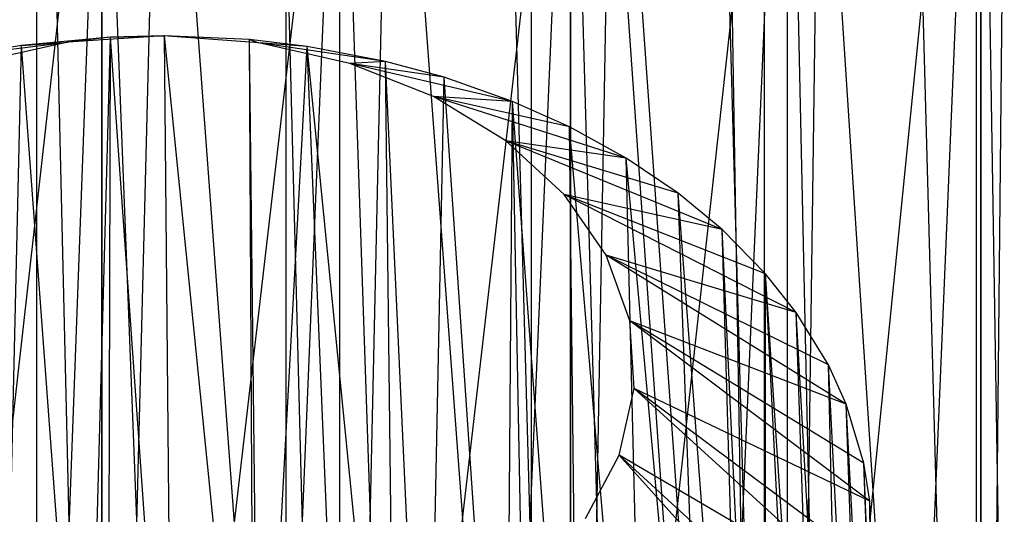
# Model space of a CAD drawing. Extents: x -3.55 to 3.54, y 0.19 to 5.65.
# Tile 25 of 58: x 2.04 to 2.62, y 2.08 to 2.37. Entities that reach past the tile are written whole.
import ezdxf

# ---------------------------------------------------------------- set-up
doc = ezdxf.new("R2010")
doc.units = 0
doc.header["$MEASUREMENT"] = 0
doc.layers.get('0').update_dxf_attribs({"color": 13, "linetype": 'CONTINUOUS'})

# ---------------------------------------------------------------- blocks, each defined once
blk = doc.blocks.new('EASY_LEFT_PM_STL')
at = {"color": 0}
for p, q in [((2.47696, 1.24154, 3.29064), (2.47696, 3.60785, 5.65694)), ((2.47696, 1.24154, 3.29064), (2.47696, 3.60785, 5.65694)), ((2.6005, 1.18745, 3.34473), (2.6005, 3.55376, 5.71103)), ((2.6005, 1.18745, 3.34473), (2.6005, 3.55376, 5.71103)), ((2.05333, 1.29754, 3.23465), (2.05333, 3.19058, 5.12769)), ((2.05333, 1.29754, 3.23465), (2.05333, 3.19058, 5.12769)), ((2.19864, 1.29754, 3.23465), (2.19864, 3.19058, 5.12769)), ((2.19864, 1.29754, 3.23465), (2.19864, 3.19058, 5.12769)), ((2.47696, 1.24154, 3.29064), (2.34147, 3.1717, 5.14657)), ((2.34147, 1.27866, 3.25353), (2.34147, 3.1717, 5.14657)), ((2.47696, 1.24154, 3.29064), (2.34147, 3.1717, 5.14657)), ((2.34147, 1.27866, 3.25353), (2.34147, 3.1717, 5.14657)), ((2.4452, 3.14515, 5.17312), (2.47696, 1.24154, 3.29064)), ((2.4452, 3.14515, 5.17312), (2.47696, 1.24154, 3.29064)), ((2.60295, 2.72021, 6.54458), (2.50941, 1.78658, 5.70825)), ((2.60295, 2.72021, 6.54458), (2.50941, 1.78658, 5.70825)), ((2.60295, 2.72021, 6.54458), (2.56491, 1.81347, 5.68137)), ((2.60295, 2.72021, 6.54458), (2.56491, 1.81347, 5.68137)), ((2.61667, 1.84386, 5.65098), (2.60295, 2.72021, 6.54458)), ((2.61667, 1.84386, 5.65098), (2.60295, 2.72021, 6.54458)), ((2.60295, 1.83524, 5.6596), (2.60295, 2.72021, 6.54458)), ((2.60295, 1.83524, 5.6596), (2.60295, 2.72021, 6.54458)), ((2.38909, 1.74422, 5.75061), (2.49016, 2.66342, 6.60137)), ((2.38909, 1.74422, 5.75061), (2.49016, 2.66342, 6.60137)), ((2.45064, 1.76344, 5.7314), (2.49016, 2.66342, 6.60137)), ((2.45064, 1.76344, 5.7314), (2.49016, 2.66342, 6.60137)), ((2.49016, 2.66342, 6.60137), (2.49016, 1.77844, 5.71639)), ((2.49016, 2.66342, 6.60137), (2.49016, 1.77844, 5.71639)), ((2.49016, 2.66342, 6.60137), (2.50941, 1.78658, 5.70825)), ((2.49016, 2.66342, 6.60137), (2.50941, 1.78658, 5.70825)), ((2.6005, 0.29882, 4.23337), (2.6005, 2.66512, 6.59967)), ((2.6005, 0.29882, 4.23337), (2.6005, 2.66512, 6.59967)), ((2.09133, 1.25757, 3.27461), (2.05878, 2.6431, 4.66337)), ((2.09133, 1.25757, 3.27461), (2.05878, 2.6431, 4.66337)), ((2.09133, 1.25757, 3.27461), (2.12598, 2.6453, 4.66117)), ((2.09133, 1.25757, 3.27461), (2.12598, 2.6453, 4.66117)), ((2.09133, 2.64472, 4.66176), (2.09133, 1.25757, 3.27461)), ((2.09133, 2.64472, 4.66176), (2.09133, 1.25757, 3.27461)), ((2.22964, 1.25291, 3.27927), (2.12598, 2.6453, 4.66117)), ((2.22964, 1.25291, 3.27927), (2.12598, 2.6453, 4.66117)), ((2.22964, 1.25291, 3.27927), (2.19319, 2.6431, 4.66337)), ((2.22964, 1.25291, 3.27927), (2.19319, 2.6431, 4.66337)), ((2.22964, 2.64006, 4.66642), (2.22964, 1.25291, 3.27927)), ((2.22964, 2.64006, 4.66642), (2.22964, 1.25291, 3.27927)), ((2.22964, 1.25291, 3.27927), (2.25982, 2.63653, 4.66994)), ((2.22964, 1.25291, 3.27927), (2.25982, 2.63653, 4.66994)), ((2.3642, 1.22983, 3.30236), (2.25982, 2.63653, 4.66994)), ((2.3642, 1.22983, 3.30236), (2.25982, 2.63653, 4.66994)), ((2.3642, 1.22983, 3.30236), (2.32531, 2.62564, 4.68083)), ((2.3642, 1.22983, 3.30236), (2.32531, 2.62564, 4.68083)), ((2.3642, 2.62275, 6.64204), (2.25982, 1.71821, 5.77662)), ((2.3642, 2.62275, 6.64204), (2.25982, 1.71821, 5.77662)), ((2.3642, 2.62275, 6.64204), (2.32531, 1.7291, 5.76573)), ((2.3642, 2.62275, 6.64204), (2.32531, 1.7291, 5.76573)), ((2.38909, 1.74422, 5.75061), (2.3642, 2.62275, 6.64204)), ((2.38909, 1.74422, 5.75061), (2.3642, 2.62275, 6.64204)), ((2.3642, 1.73777, 5.75707), (2.3642, 2.62275, 6.64204)), ((2.3642, 1.73777, 5.75707), (2.3642, 2.62275, 6.64204)), ((2.3642, 2.61697, 4.6895), (2.3642, 1.22983, 3.30236)), ((2.3642, 2.61697, 4.6895), (2.3642, 1.22983, 3.30236)), ((2.3642, 1.22983, 3.30236), (2.38909, 2.61052, 4.69595)), ((2.3642, 1.22983, 3.30236), (2.38909, 2.61052, 4.69595)), ((2.49016, 1.18916, 3.34303), (2.38909, 2.61052, 4.69595)), ((2.49016, 1.18916, 3.34303), (2.38909, 2.61052, 4.69595)), ((2.47696, 0.24473, 4.28745), (2.47696, 2.61103, 6.65376)), ((2.47696, 0.24473, 4.28745), (2.47696, 2.61103, 6.65376)), ((2.12598, 1.70944, 5.78539), (2.22964, 2.59966, 6.66513)), ((2.12598, 1.70944, 5.78539), (2.22964, 2.59966, 6.66513)), ((2.19319, 1.71164, 5.78319), (2.22964, 2.59966, 6.66513)), ((2.19319, 1.71164, 5.78319), (2.22964, 2.59966, 6.66513)), ((2.22964, 2.59966, 6.66513), (2.22964, 1.71468, 5.78015)), ((2.22964, 2.59966, 6.66513), (2.22964, 1.71468, 5.78015)), ((2.22964, 2.59966, 6.66513), (2.25982, 1.71821, 5.77662)), ((2.22964, 2.59966, 6.66513), (2.25982, 1.71821, 5.77662)), ((2.09133, 2.595, 6.66979), (1.99215, 1.71821, 5.77662)), ((2.09133, 2.595, 6.66979), (1.99215, 1.71821, 5.77662)), ((2.09133, 2.595, 6.66979), (2.05878, 1.71164, 5.78319)), ((2.09133, 2.595, 6.66979), (2.05878, 1.71164, 5.78319)), ((2.12598, 1.70944, 5.78539), (2.09133, 2.595, 6.66979)), ((2.12598, 1.70944, 5.78539), (2.09133, 2.595, 6.66979)), ((2.09133, 1.71003, 5.78481), (2.09133, 2.595, 6.66979)), ((2.09133, 1.71003, 5.78481), (2.09133, 2.595, 6.66979)), ((2.49016, 1.18916, 3.34303), (2.45064, 2.59131, 4.71517)), ((2.49016, 1.18916, 3.34303), (2.45064, 2.59131, 4.71517)), ((2.34147, 0.20761, 4.32457), (2.34147, 2.57392, 6.69087)), ((2.34147, 0.20761, 4.32457), (2.34147, 2.57392, 6.69087)), ((2.49016, 2.5763, 4.73017), (2.49016, 1.18916, 3.34303)), ((2.49016, 2.5763, 4.73017), (2.49016, 1.18916, 3.34303)), ((2.49016, 1.18916, 3.34303), (2.50941, 2.56816, 4.73831)), ((2.49016, 1.18916, 3.34303), (2.50941, 2.56816, 4.73831)), ((2.60295, 1.13236, 3.39982), (2.50941, 2.56816, 4.73831)), ((2.60295, 1.13236, 3.39982), (2.50941, 2.56816, 4.73831)), ((2.05333, 0.18873, 4.34345), (2.05333, 2.55504, 6.70975)), ((2.05333, 0.18873, 4.34345), (2.05333, 2.55504, 6.70975)), ((2.19864, 0.18873, 4.34345), (2.19864, 2.55504, 6.70975)), ((2.19864, 0.18873, 4.34345), (2.19864, 2.55504, 6.70975)), ((2.60295, 1.13236, 3.39982), (2.56491, 2.54127, 4.7652)), ((2.60295, 1.13236, 3.39982), (2.56491, 2.54127, 4.7652)), ((2.60295, 2.51951, 4.78697), (2.60295, 1.13236, 3.39982)), ((2.60295, 2.51951, 4.78697), (2.60295, 1.13236, 3.39982)), ((2.60295, 1.13236, 3.39982), (2.61667, 2.51088, 4.79559)), ((2.60295, 1.13236, 3.39982), (2.61667, 2.51088, 4.79559)), ((2.0963, 2.35704, 4.81984), (2.04445, 2.35205, 4.82483)), ((2.0963, 2.35704, 4.81984), (2.04445, 2.35205, 4.82483)), ((2.12712, 2.35779, 5.01396), (2.07162, 2.35396, 5.01779)), ((2.12712, 2.35779, 5.01396), (2.07162, 2.35396, 5.01779)), ((2.0963, 2.35704, 4.81984), (2.07162, 2.35396, 5.01779)), ((2.0963, 2.35704, 4.81984), (2.07162, 2.35396, 5.01779)), ((2.08234, 1.84121, 4.27779), (2.0963, 2.35704, 4.81984)), ((2.08234, 1.84121, 4.27779), (2.0963, 2.35704, 4.81984)), ((2.09489, 1.84198, 4.27702), (2.0963, 2.35704, 4.81984)), ((2.09489, 1.84198, 4.27702), (2.0963, 2.35704, 4.81984)), ((2.12769, 2.35779, 4.81909), (2.0963, 2.35704, 4.81984)), ((2.0963, 2.35704, 4.81984), (2.12712, 2.35779, 5.01396)), ((2.0963, 2.35704, 4.81984), (2.12712, 2.35779, 5.01396)), ((2.12769, 2.35779, 4.81909), (2.0963, 2.35704, 4.81984)), ((2.13265, 1.84274, 4.27626), (2.0963, 2.35704, 4.81984)), ((2.13265, 1.84274, 4.27626), (2.0963, 2.35704, 4.81984)), ((2.18258, 2.35364, 5.01811), (2.12712, 2.35779, 5.01396)), ((2.17731, 2.35553, 4.82135), (2.12712, 2.35779, 5.01396)), ((2.18258, 2.35364, 5.01811), (2.12712, 2.35779, 5.01396)), ((2.12769, 2.35779, 4.81909), (2.12712, 2.35779, 5.01396)), ((2.17731, 2.35553, 4.82135), (2.12712, 2.35779, 5.01396)), ((2.12769, 2.35779, 4.81909), (2.12712, 2.35779, 5.01396)), ((2.17731, 2.35553, 4.82135), (2.12769, 2.35779, 4.81909)), ((2.17975, 1.8404, 4.2786), (2.12769, 2.35779, 4.81909)), ((2.17731, 2.35553, 4.82135), (2.12769, 2.35779, 4.81909)), ((2.17975, 1.8404, 4.2786), (2.12769, 2.35779, 4.81909)), ((2.13265, 1.84274, 4.27626), (2.12769, 2.35779, 4.81909)), ((2.13265, 1.84274, 4.27626), (2.12769, 2.35779, 4.81909)), ((2.01643, 2.34734, 4.82954), (2.07162, 2.35396, 5.01779)), ((2.01643, 2.34734, 4.82954), (2.07162, 2.35396, 5.01779)), ((2.04445, 2.35205, 4.82483), (2.01643, 2.34734, 4.82954)), ((2.04445, 2.35205, 4.82483), (2.01643, 2.34734, 4.82954)), ((2.07162, 2.35396, 5.01779), (2.01835, 2.34231, 5.02943)), ((2.07162, 2.35396, 5.01779), (2.01835, 2.34231, 5.02943)), ((2.03261, 1.83557, 4.28343), (2.04445, 2.35205, 4.82483)), ((2.03261, 1.83557, 4.28343), (2.04445, 2.35205, 4.82483)), ((2.04445, 2.35205, 4.82483), (2.07162, 2.35396, 5.01779)), ((2.04445, 2.35205, 4.82483), (2.07162, 2.35396, 5.01779)), ((2.08234, 1.84121, 4.27779), (2.04445, 2.35205, 4.82483)), ((2.08234, 1.84121, 4.27779), (2.04445, 2.35205, 4.82483)), ((2.21087, 2.35156, 4.82532), (2.17731, 2.35553, 4.82135)), ((2.17731, 2.35553, 4.82135), (2.18258, 2.35364, 5.01811)), ((2.17731, 2.35553, 4.82135), (2.18258, 2.35364, 5.01811)), ((2.18288, 1.84012, 4.27888), (2.17731, 2.35553, 4.82135)), ((2.21087, 2.35156, 4.82532), (2.17731, 2.35553, 4.82135)), ((2.18288, 1.84012, 4.27888), (2.17731, 2.35553, 4.82135)), ((2.17975, 1.8404, 4.2786), (2.17731, 2.35553, 4.82135)), ((2.17975, 1.8404, 4.2786), (2.17731, 2.35553, 4.82135)), ((2.23571, 2.34168, 5.03007), (2.18258, 2.35364, 5.01811)), ((2.25635, 2.34288, 4.834), (2.18258, 2.35364, 5.01811)), ((2.23571, 2.34168, 5.03007), (2.18258, 2.35364, 5.01811)), ((2.21087, 2.35156, 4.82532), (2.18258, 2.35364, 5.01811)), ((2.25635, 2.34288, 4.834), (2.18258, 2.35364, 5.01811)), ((2.21087, 2.35156, 4.82532), (2.18258, 2.35364, 5.01811)), ((2.18288, 1.84012, 4.27888), (2.21087, 2.35156, 4.82532)), ((2.18288, 1.84012, 4.27888), (2.21087, 2.35156, 4.82532)), ((2.25635, 2.34288, 4.834), (2.21087, 2.35156, 4.82532)), ((2.26255, 1.82715, 4.29185), (2.21087, 2.35156, 4.82532)), ((2.25635, 2.34288, 4.834), (2.21087, 2.35156, 4.82532)), ((2.23233, 1.83339, 4.28561), (2.21087, 2.35156, 4.82532)), ((2.26255, 1.82715, 4.29185), (2.21087, 2.35156, 4.82532)), ((2.23233, 1.83339, 4.28561), (2.21087, 2.35156, 4.82532)), ((2.25635, 2.34288, 4.834), (2.23571, 2.34168, 5.03007)), ((2.25635, 2.34288, 4.834), (2.23571, 2.34168, 5.03007)), ((2.28435, 2.3224, 5.04935), (2.23571, 2.34168, 5.03007)), ((2.33037, 2.31956, 4.85731), (2.23571, 2.34168, 5.03007)), ((2.28435, 2.3224, 5.04935), (2.23571, 2.34168, 5.03007)), ((2.29057, 2.33362, 4.84325), (2.23571, 2.34168, 5.03007)), ((2.33037, 2.31956, 4.85731), (2.23571, 2.34168, 5.03007)), ((2.29057, 2.33362, 4.84325), (2.23571, 2.34168, 5.03007)), ((2.29057, 2.33362, 4.84325), (2.25635, 2.34288, 4.834)), ((2.28035, 1.82266, 4.29634), (2.25635, 2.34288, 4.834)), ((2.29057, 2.33362, 4.84325), (2.25635, 2.34288, 4.834)), ((2.28035, 1.82266, 4.29634), (2.25635, 2.34288, 4.834)), ((2.26255, 1.82715, 4.29185), (2.25635, 2.34288, 4.834)), ((2.26255, 1.82715, 4.29185), (2.25635, 2.34288, 4.834)), ((2.28035, 1.82266, 4.29634), (2.29057, 2.33362, 4.84325)), ((2.28035, 1.82266, 4.29634), (2.29057, 2.33362, 4.84325)), ((2.33037, 2.31956, 4.85731), (2.29057, 2.33362, 4.84325)), ((2.32628, 1.80805, 4.31095), (2.29057, 2.33362, 4.84325)), ((2.33037, 2.31956, 4.85731), (2.29057, 2.33362, 4.84325)), ((2.32628, 1.80805, 4.31095), (2.29057, 2.33362, 4.84325)), ((2.32651, 2.29659, 5.07515), (2.28435, 2.3224, 5.04935)), ((2.39655, 2.28648, 4.89039), (2.28435, 2.3224, 5.04935)), ((2.32651, 2.29659, 5.07515), (2.28435, 2.3224, 5.04935)), ((2.36354, 2.30471, 4.87217), (2.28435, 2.3224, 5.04935)), ((2.39655, 2.28648, 4.89039), (2.28435, 2.3224, 5.04935)), ((2.36354, 2.30471, 4.87217), (2.28435, 2.3224, 5.04935)), ((2.33037, 2.31956, 4.85731), (2.28435, 2.3224, 5.04935)), ((2.33037, 2.31956, 4.85731), (2.28435, 2.3224, 5.04935)), ((2.32628, 1.80805, 4.31095), (2.33037, 2.31956, 4.85731)), ((2.32628, 1.80805, 4.31095), (2.33037, 2.31956, 4.85731)), ((2.36354, 2.30471, 4.87217), (2.33037, 2.31956, 4.85731)), ((2.3695, 1.78977, 4.32923), (2.33037, 2.31956, 4.85731)), ((2.36354, 2.30471, 4.87217), (2.33037, 2.31956, 4.85731)), ((2.34011, 1.80272, 4.31628), (2.33037, 2.31956, 4.85731)), ((2.3695, 1.78977, 4.32923), (2.33037, 2.31956, 4.85731)), ((2.34011, 1.80272, 4.31628), (2.33037, 2.31956, 4.85731)), ((2.39655, 2.28648, 4.89039), (2.36354, 2.30471, 4.87217)), ((2.40943, 1.76807, 4.35093), (2.36354, 2.30471, 4.87217)), ((2.39655, 2.28648, 4.89039), (2.36354, 2.30471, 4.87217)), ((2.40943, 1.76807, 4.35093), (2.36354, 2.30471, 4.87217)), ((2.3695, 1.78977, 4.32923), (2.36354, 2.30471, 4.87217)), ((2.3695, 1.78977, 4.32923), (2.36354, 2.30471, 4.87217)), ((2.36046, 2.26531, 5.10643), (2.32651, 2.29659, 5.07515)), ((2.45232, 2.24491, 4.93196), (2.32651, 2.29659, 5.07515)), ((2.36046, 2.26531, 5.10643), (2.32651, 2.29659, 5.07515)), ((2.42678, 2.266, 4.91088), (2.32651, 2.29659, 5.07515)), ((2.45232, 2.24491, 4.93196), (2.32651, 2.29659, 5.07515)), ((2.42678, 2.266, 4.91088), (2.32651, 2.29659, 5.07515)), ((2.39655, 2.28648, 4.89039), (2.32651, 2.29659, 5.07515)), ((2.39655, 2.28648, 4.89039), (2.32651, 2.29659, 5.07515)), ((2.42678, 2.266, 4.91088), (2.39655, 2.28648, 4.89039)), ((2.44553, 1.74324, 4.37576), (2.39655, 2.28648, 4.89039)), ((2.42678, 2.266, 4.91088), (2.39655, 2.28648, 4.89039)), ((2.44553, 1.74324, 4.37576), (2.39655, 2.28648, 4.89039)), ((2.40943, 1.76807, 4.35093), (2.39655, 2.28648, 4.89039)), ((2.40943, 1.76807, 4.35093), (2.39655, 2.28648, 4.89039)), ((2.38481, 2.22984, 5.14191), (2.36046, 2.26531, 5.10643)), ((2.49556, 2.19645, 4.98043), (2.36046, 2.26531, 5.10643)), ((2.38481, 2.22984, 5.14191), (2.36046, 2.26531, 5.10643)), ((2.4777, 2.21908, 4.9578), (2.36046, 2.26531, 5.10643)), ((2.49556, 2.19645, 4.98043), (2.36046, 2.26531, 5.10643)), ((2.4777, 2.21908, 4.9578), (2.36046, 2.26531, 5.10643)), ((2.45232, 2.24491, 4.93196), (2.36046, 2.26531, 5.10643)), ((2.45232, 2.24491, 4.93196), (2.36046, 2.26531, 5.10643)), ((2.45232, 2.24491, 4.93196), (2.42678, 2.266, 4.91088)), ((2.46786, 1.72452, 4.39448), (2.42678, 2.266, 4.91088)), ((2.45232, 2.24491, 4.93196), (2.42678, 2.266, 4.91088)), ((2.46786, 1.72452, 4.39448), (2.42678, 2.266, 4.91088)), ((2.44553, 1.74324, 4.37576), (2.42678, 2.266, 4.91088)), ((2.44553, 1.74324, 4.37576), (2.42678, 2.266, 4.91088)), ((2.4777, 2.21908, 4.9578), (2.45232, 2.24491, 4.93196)), ((2.4773, 1.71561, 4.40339), (2.45232, 2.24491, 4.93196)), ((2.4777, 2.21908, 4.9578), (2.45232, 2.24491, 4.93196)), ((2.4773, 1.71561, 4.40339), (2.45232, 2.24491, 4.93196)), ((2.46786, 1.72452, 4.39448), (2.45232, 2.24491, 4.93196)), ((2.46786, 1.72452, 4.39448), (2.45232, 2.24491, 4.93196)), ((2.39857, 2.19163, 5.18012), (2.38481, 2.22984, 5.14191)), ((2.52459, 2.14295, 5.03393), (2.38481, 2.22984, 5.14191)), ((2.39857, 2.19163, 5.18012), (2.38481, 2.22984, 5.14191)), ((2.51423, 2.16587, 5.01101), (2.38481, 2.22984, 5.14191)), ((2.52459, 2.14295, 5.03393), (2.38481, 2.22984, 5.14191)), ((2.51423, 2.16587, 5.01101), (2.38481, 2.22984, 5.14191)), ((2.49556, 2.19645, 4.98043), (2.38481, 2.22984, 5.14191)), ((2.49556, 2.19645, 4.98043), (2.38481, 2.22984, 5.14191)), ((2.4773, 1.71561, 4.40339), (2.4777, 2.21908, 4.9578)), ((2.4773, 1.71561, 4.40339), (2.4777, 2.21908, 4.9578)), ((2.49556, 2.19645, 4.98043), (2.4777, 2.21908, 4.9578)), ((2.51316, 1.67375, 4.44525), (2.4777, 2.21908, 4.9578)), ((2.49556, 2.19645, 4.98043), (2.4777, 2.21908, 4.9578)), ((2.50432, 1.68556, 4.43344), (2.4777, 2.21908, 4.9578)), ((2.51316, 1.67375, 4.44525), (2.4777, 2.21908, 4.9578)), ((2.50432, 1.68556, 4.43344), (2.4777, 2.21908, 4.9578)), ((2.51423, 2.16587, 5.01101), (2.49556, 2.19645, 4.98043)), ((2.52623, 1.65349, 4.46551), (2.49556, 2.19645, 4.98043)), ((2.51423, 2.16587, 5.01101), (2.49556, 2.19645, 4.98043)), ((2.52623, 1.65349, 4.46551), (2.49556, 2.19645, 4.98043)), ((2.51316, 1.67375, 4.44525), (2.49556, 2.19645, 4.98043)), ((2.51316, 1.67375, 4.44525), (2.49556, 2.19645, 4.98043)), ((2.40116, 2.15224, 5.2195), (2.39857, 2.19163, 5.18012)), ((2.5383, 2.08647, 5.0904), (2.39857, 2.19163, 5.18012)), ((2.40116, 2.15224, 5.2195), (2.39857, 2.19163, 5.18012)), ((2.53486, 2.10855, 5.06833), (2.39857, 2.19163, 5.18012)), ((2.5383, 2.08647, 5.0904), (2.39857, 2.19163, 5.18012)), ((2.53486, 2.10855, 5.06833), (2.39857, 2.19163, 5.18012)), ((2.52459, 2.14295, 5.03393), (2.39857, 2.19163, 5.18012)), ((2.52459, 2.14295, 5.03393), (2.39857, 2.19163, 5.18012)), ((2.52459, 2.14295, 5.03393), (2.51423, 2.16587, 5.01101)), ((2.54272, 1.61984, 4.49916), (2.51423, 2.16587, 5.01101)), ((2.52459, 2.14295, 5.03393), (2.51423, 2.16587, 5.01101)), ((2.54272, 1.61984, 4.49916), (2.51423, 2.16587, 5.01101)), ((2.52623, 1.65349, 4.46551), (2.51423, 2.16587, 5.01101)), ((2.52623, 1.65349, 4.46551), (2.51423, 2.16587, 5.01101)), ((2.39249, 2.11329, 5.25845), (2.40116, 2.15224, 5.2195)), ((2.39249, 2.11329, 5.25845), (2.40116, 2.15224, 5.2195)), ((2.53617, 2.02919, 5.14769), (2.40116, 2.15224, 5.2195)), ((2.53875, 2.04947, 5.12741), (2.40116, 2.15224, 5.2195)), ((2.53617, 2.02919, 5.14769), (2.40116, 2.15224, 5.2195)), ((2.53875, 2.04947, 5.12741), (2.40116, 2.15224, 5.2195)), ((2.5383, 2.08647, 5.0904), (2.40116, 2.15224, 5.2195)), ((2.5383, 2.08647, 5.0904), (2.40116, 2.15224, 5.2195)), ((2.53486, 2.10855, 5.06833), (2.52459, 2.14295, 5.03393)), ((2.55358, 1.58507, 4.53393), (2.52459, 2.14295, 5.03393)), ((2.53486, 2.10855, 5.06833), (2.52459, 2.14295, 5.03393)), ((2.54357, 1.6177, 4.5013), (2.52459, 2.14295, 5.03393)), ((2.55358, 1.58507, 4.53393), (2.52459, 2.14295, 5.03393)), ((2.54357, 1.6177, 4.5013), (2.52459, 2.14295, 5.03393)), ((2.54272, 1.61984, 4.49916), (2.52459, 2.14295, 5.03393)), ((2.54272, 1.61984, 4.49916), (2.52459, 2.14295, 5.03393)), ((2.37291, 2.07638, 5.29537), (2.39249, 2.11329, 5.25845)), ((2.37291, 2.07638, 5.29537), (2.39249, 2.11329, 5.25845)), ((2.51828, 1.9733, 5.20357), (2.39249, 2.11329, 5.25845)), ((2.52574, 1.99105, 5.18583), (2.39249, 2.11329, 5.25845)), ((2.51828, 1.9733, 5.20357), (2.39249, 2.11329, 5.25845)), ((2.52574, 1.99105, 5.18583), (2.39249, 2.11329, 5.25845)), ((2.53617, 2.02919, 5.14769), (2.39249, 2.11329, 5.25845)), ((2.53617, 2.02919, 5.14769), (2.39249, 2.11329, 5.25845)), ((2.5383, 2.08647, 5.0904), (2.53486, 2.10855, 5.06833)), ((2.55794, 1.55853, 4.56047), (2.53486, 2.10855, 5.06833)), ((2.5383, 2.08647, 5.0904), (2.53486, 2.10855, 5.06833)), ((2.55794, 1.55853, 4.56047), (2.53486, 2.10855, 5.06833)), ((2.55358, 1.58507, 4.53393), (2.53486, 2.10855, 5.06833)), ((2.55358, 1.58507, 4.53393), (2.53486, 2.10855, 5.06833)), ((2.53875, 2.04947, 5.12741), (2.5383, 2.08647, 5.0904)), ((2.55866, 1.54964, 4.56936), (2.5383, 2.08647, 5.0904)), ((2.53875, 2.04947, 5.12741), (2.5383, 2.08647, 5.0904)), ((2.55866, 1.54964, 4.56936), (2.5383, 2.08647, 5.0904)), ((2.55794, 1.55853, 4.56047), (2.5383, 2.08647, 5.0904)), ((2.55794, 1.55853, 4.56047), (2.5383, 2.08647, 5.0904))]:
    blk.add_line(p, q, dxfattribs=at)

msp = doc.modelspace()

# ---------------------------------------------------------------- block references
at = {"color": 0}
msp.add_blockref('EASY_LEFT_PM_STL', (0, 0), dxfattribs=at)

doc.saveas('drawing.dxf')
